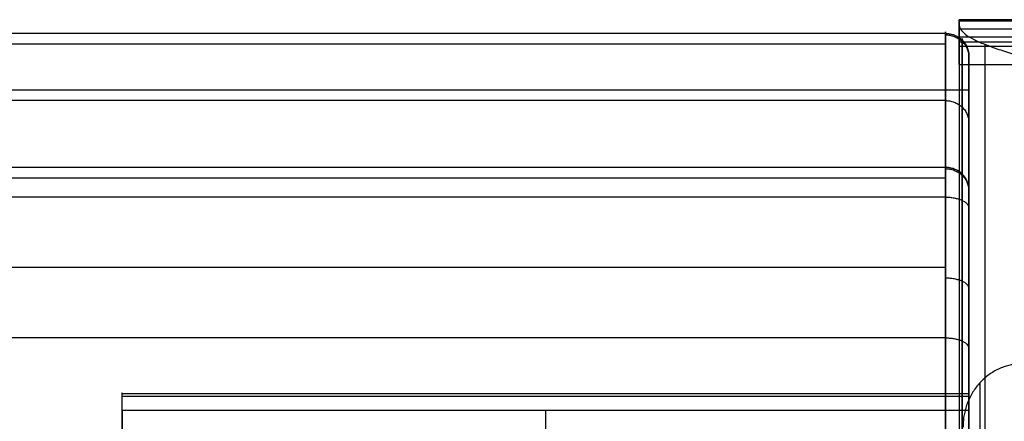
# Model space of a CAD drawing. Header units: millimetres. Extents: x -2518 to 1282, y -1102 to -49.
# Tile 129 of 154: x 68 to 236, y -118 to -49. Entities that reach past the tile are written whole.
import ezdxf

# ---------------------------------------------------------------- set-up
doc = ezdxf.new("R2010")
doc.units = ezdxf.units.MM
for name, color, linetype, true_color in [('Patt 1$Calque 24', 7, 'Continuous', 0xff000d), ('Patt 1$SOLIDE', 7, 'Continuous', 0x0070ff), ('patt2$Calque 20', 7, 'Continuous', 0xf24ad7), ('patt2$SOLIDEE', 7, 'Continuous', 0x3100ff)]:
    doc.layers.add(name, color=color, linetype=linetype, true_color=true_color)

msp = doc.modelspace()

# ---------------------------------------------------------------- linework, layer by layer
at = {"layer": 'Patt 1$Calque 24'}
for points, weights, degree, knots in [([(85.24, -116.34, -355.51), (85.24, -114.83, -355.51), (85.24, -113.93, -354.3), (85.24, -113.03, -353.09), (85.24, -113.46, -351.65)], [1, 0.893797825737, 1, 0.893797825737, 1], 2, [187.105039, 187.105039, 187.105039, 189.895357, 189.895357, 192.685675, 192.685675, 192.685675]), ([(230.24, -113.46, -351.65), (230.24, -113.19, -352.58), (230.24, -113.35, -353.53), (230.24, -113.93, -354.3), (230.24, -114.51, -355.07), (230.24, -115.37, -355.51), (230.24, -116.34, -355.51)], [1, 0.929198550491, 0.929198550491, 1, 0.929198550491, 0.929198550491, 1], 3, [-192.685675, -192.685675, -192.685675, -192.685675, -189.895357, -189.895357, -189.895357, -187.105039, -187.105039, -187.105039, -187.105039])]:
    msp.add_rational_spline(points, weights, degree=degree, knots=knots, dxfattribs=at)
for points, degree in [([(230.24, -113.46, -351.65), (157.74, -113.46, -351.65), (85.24, -113.46, -351.65)], 2), ([(85.24, -152.9, -254.51), (85.24, -144.36, -275.55), (85.24, -131.84, -306.38), (85.24, -113.46, -351.65)], 3), ([(230.24, -113.93, -354.3), (157.74, -113.93, -354.3), (85.24, -113.93, -354.3)], 2), ([(230.24, -116.34, -355.51), (157.74, -116.34, -355.51), (85.24, -116.34, -355.51)], 2), ([(85.24, -116.34, -355.51), (85.24, -149.77, -355.51), (85.24, -183.2, -355.51)], 2), ([(157.74, -116.34, -355.51), (157.74, -138.62, -355.51), (157.74, -160.91, -355.51), (157.74, -183.2, -355.51)], 3), ([(230.24, -116.34, -355.51), (230.24, -177.74, -355.51), (230.24, -239.14, -355.51), (230.24, -300.54, -355.51)], 3)]:
    msp.add_open_spline(points, degree=degree, dxfattribs=at)
msp.add_open_spline([(230.24, -173.6, -204.51), (230.24, -172.9, -205.49), (230.24, -172.07, -207.3), (230.24, -169.93, -212.57), (230.24, -113.46, -351.65)], degree=3, knots=[58.634574, 58.634574, 58.634574, 58.634574, 110.766043, 166.149065, 166.149065, 166.149065, 166.149065], dxfattribs=at)
at = {"layer": 'Patt 1$SOLIDE'}
msp.add_line((230.24, -222.47, 344.73), (230.24, -61.42, 344.73), dxfattribs=at)
at = {"layer": 'Patt 1$SOLIDE', "extrusion": (-1, 0, 0)}
for centre, radius, start, end in [((61.42, 338.73, -226.24), 10, 90, 193.7653), ((61.42, 338.73, -229.07), 8.83, 90, 193.4004), ((61.42, 338.73, -230.24), 6, 89.9971, 192.1644), ((84.39, 271.28, -229.07), 8.83, 193.4344, 242.5304), ((84.39, 271.28, -230.24), 6, 192.2862, 242.5311)]:
    msp.add_arc(centre, radius, start, end, dxfattribs=at)
at = {"layer": 'Patt 1$SOLIDE'}
for points in [[(226.24, -51.71, 336.35), (-194.76, -51.71, 336.35), (-615.76, -51.71, 336.35)], [(226.24, -51.71, 336.35), (226.24, -63.19, 302.62), (226.24, -74.67, 268.9)], [(226.24, -53.55, 344.9), (-194.76, -53.55, 344.9), (-615.76, -53.55, 344.9)], [(229.07, -52.83, 336.69), (229.07, -64.31, 302.96), (229.07, -75.8, 269.23)], [(230.24, -55.55, 337.47), (230.24, -67.04, 303.73), (230.24, -78.52, 270)], [(226.24, -61.42, 348.73), (-194.76, -61.42, 348.73), (-615.76, -61.42, 348.73)], [(226.24, -222.47, 348.73), (226.24, -141.95, 348.73), (226.24, -61.42, 348.73)], [(229.07, -222.47, 347.56), (229.07, -141.95, 347.56), (229.07, -61.42, 347.56)], [(226.24, -63.19, 302.62), (-194.76, -63.19, 302.62), (-615.76, -63.19, 302.62)], [(226.24, -74.67, 268.9), (-194.76, -74.67, 268.9), (-615.76, -74.67, 268.9)], [(226.24, -76.52, 265.1), (-194.76, -76.52, 265.1), (-615.76, -76.52, 265.1)], [(226.24, -79.77, 262.4), (-194.76, -79.77, 262.4), (-615.76, -79.77, 262.4)], [(226.24, -79.77, 262.4), (226.24, -91.83, 256.13), (226.24, -103.89, 249.87)], [(229.07, -80.31, 263.44), (229.07, -92.37, 257.18), (229.07, -104.42, 250.91)], [(230.24, -81.62, 265.95), (230.24, -93.67, 259.69), (230.24, -105.71, 253.43)], [(226.24, -91.83, 256.13), (-194.76, -91.83, 256.13), (-615.76, -91.83, 256.13)], [(226.24, -103.89, 249.87), (-194.76, -103.89, 249.87), (-615.76, -103.89, 249.87)]]:
    msp.add_open_spline(points, degree=2, dxfattribs=at)
for points, knots in [([(226.24, -51.71, 336.35), (226.46, -51.71, 336.35), (226.91, -51.74, 336.36), (227.57, -51.9, 336.41), (228.22, -52.18, 336.49), (228.82, -52.58, 336.61), (229.34, -53.08, 336.76), (229.75, -53.65, 336.93), (230.04, -54.28, 337.11), (230.21, -54.92, 337.29), (230.24, -55.34, 337.41), (230.24, -55.55, 337.47)], [0, 0, 0, 0, 0.647554, 1.330635, 2.041607, 2.770486, 3.505639, 4.23482, 4.946366, 5.630242, 6.278737, 6.278737, 6.278737, 6.278737]), ([(230.24, -78.52, 270), (230.24, -78.32, 269.94), (230.21, -77.89, 269.82), (230.04, -77.25, 269.64), (229.75, -76.62, 269.46), (229.34, -76.05, 269.3), (228.82, -75.55, 269.15), (228.22, -75.15, 269.04), (227.57, -74.87, 268.95), (226.91, -74.71, 268.91), (226.46, -74.67, 268.9), (226.24, -74.67, 268.9)], [-6.279142, -6.279142, -6.279142, -6.279142, -5.630607, -4.94667, -4.235047, -3.505787, -2.770568, -2.041642, -1.330645, -0.647555, 0, 0, 0, 0]), ([(226.24, -103.89, 249.87), (226.46, -103.89, 249.87), (226.91, -103.91, 249.9), (227.57, -103.98, 250.05), (228.22, -104.12, 250.31), (228.82, -104.3, 250.67), (229.34, -104.54, 251.14), (229.75, -104.81, 251.67), (230.04, -105.11, 252.25), (230.21, -105.41, 252.84), (230.24, -105.61, 253.24), (230.24, -105.71, 253.43)], [0, 0, 0, 0, 0.647551, 1.330604, 2.041488, 2.770183, 3.505018, 4.233722, 4.944621, 5.627693, 6.275045, 6.275045, 6.275045, 6.275045]), ([(230.24, -105.71, 253.43), (230.24, -115.56, 248.51), (230.24, -132.6, 233.59), (230.24, -139.63, 212.05), (230.24, -140.05, 201.21)], [0.02834, 0.02834, 0.02834, 0.02834, 33.078934, 65.59512, 65.59512, 65.59512, 65.59512])]:
    msp.add_open_spline(points, degree=3, knots=knots, dxfattribs=at)
for points, weights in [([(226.24, -51.96, 341.99), (230.24, -51.96, 341.99), (230.24, -55.75, 340.69)], [1, 0.707106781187, 1]), ([(230.24, -61.42, 344.73), (230.24, -61.42, 348.73), (226.24, -61.42, 348.73)], [1, 0.707106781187, 1]), ([(226.24, -63.22, 302.53), (230.24, -63.22, 302.53), (230.24, -67.01, 303.82)], [1, 0.707106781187, 1]), ([(226.24, -74.67, 268.9), (226.24, -75.75, 264.5), (226.24, -79.77, 262.4)], [1, 0.910809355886, 1]), ([(226.24, -74.89, 268.14), (230.24, -74.89, 268.14), (230.24, -78.69, 269.39)], [1, 0.707106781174, 1]), ([(226.24, -79.77, 262.4), (230.24, -79.77, 262.4), (230.24, -81.62, 265.95)], [1, 0.707106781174, 1]), ([(226.24, -93.61, 255.21), (230.24, -93.61, 255.21), (230.24, -95.45, 258.76)], [1, 0.707106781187, 1]), ([(226.24, -103.89, 249.87), (226.24, -134.72, 234.39), (226.24, -136.06, 200.92)], [1, 0.872810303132, 1]), ([(226.24, -103.89, 249.87), (226.27, -103.89, 249.87), (226.3, -103.89, 249.87)], [1, 0.997304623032, 0.994658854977])]:
    msp.add_rational_spline(points, weights, degree=2, dxfattribs=at)
msp.add_rational_spline([(229.07, -104.42, 250.91), (229.07, -113.85, 246.2), (229.07, -130.15, 231.93), (229.07, -136.84, 211.37), (229.07, -137.23, 201.01)], [0.853553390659, 0.853553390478, 0.853553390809, 0.853553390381, 0.853553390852], degree=3, knots=[0.007483, 0.007483, 0.007483, 0.007483, 33.078934, 65.684249, 65.684249, 65.684249, 65.684249], dxfattribs=at)
at = {"layer": 'patt2$Calque 20'}
msp.add_open_spline([(239.24, -108.37, -350.54), (238.96, -108.37, -350.54), (238.38, -108.39, -350.53), (237.52, -108.51, -350.53), (236.64, -108.73, -350.53), (235.76, -109.03, -350.52), (234.9, -109.42, -350.52), (234.06, -109.92, -350.52), (233.26, -110.5, -350.51), (232.51, -111.17, -350.51), (231.82, -111.91, -350.51), (231.2, -112.72, -350.51), (230.66, -113.59, -350.5), (230.21, -114.49, -350.5), (229.84, -115.43, -350.5), (229.57, -116.37, -350.5), (229.37, -117.32, -350.5), (229.26, -118.25, -350.5), (229.24, -118.87, -350.5), (229.24, -119.18, -350.5)], degree=3, knots=[-16.342125, -16.342125, -16.342125, -16.342125, -15.496121, -14.621962, -13.720618, -12.793513, -11.842596, -10.870409, -9.880128, -8.875564, -7.861117, -6.841678, -5.822474, -4.808892, -3.806267, -2.819691, -1.85383, -0.912786, 0, 0, 0, 0], dxfattribs=at)
msp.add_open_spline([(232.1, -171.45, -202.93), (232.13, -141.49, -276.72), (232.17, -111.54, -350.51)], degree=2, dxfattribs=at)
at = {"layer": 'patt2$SOLIDEE'}
for points, degree in [([(1277.73, -49.35, 340.63), (753.15, -49.36, 340.63), (228.57, -49.37, 340.63)], 2), ([(1097.38, -49.36, 350.56), (662.97, -49.36, 350.56), (228.57, -49.37, 350.56)], 2), ([(1095.14, -49.36, 343.15), (661.86, -49.36, 343.15), (228.57, -49.37, 343.15)], 2), ([(228.57, -49.37, 348.9), (662.72, -49.36, 348.9), (1096.87, -49.36, 348.9)], 2), ([(228.57, -49.37, 350.56), (228.57, -49.37, 349.73), (228.57, -49.37, 348.9)], 2), ([(228.57, -49.37, 350.56), (228.57, -53.21, 350.56), (228.57, -57.05, 350.56)], 2), ([(228.57, -49.37, 338.11), (232.57, -49.37, 338.11), (236.57, -49.37, 338.11)], 2), ([(228.57, -57.05, 350.56), (228.57, -53.21, 349.73), (228.57, -49.37, 348.9)], 2), ([(228.57, -49.37, 343.15), (228.57, -49.37, 340.63), (228.57, -49.37, 338.11)], 2), ([(228.57, -49.55, 343.73), (752.89, -49.54, 343.73), (1277.2, -49.53, 343.73)], 2), ([(228.57, -50.1, 335.56), (228.57, -52.9, 335.56), (228.57, -55.7, 335.56), (228.57, -58.5, 335.56)], 3), ([(228.57, -50.92, 346.47), (752.2, -50.91, 346.47), (1275.83, -50.9, 346.47)], 2), ([(228.57, -52.29, 348.04), (751.51, -52.28, 348.04), (1274.46, -52.27, 348.04)], 2), ([(1278.57, -53.19, 349.73), (753.57, -53.2, 349.73), (228.57, -53.21, 349.73)], 2), ([(228.57, -53.92, 349.19), (750.7, -53.91, 349.19), (1272.83, -53.9, 349.19)], 2), ([(232.97, -53.57, 346.17), (232.97, -110.82, 346.17), (232.97, -168.08, 346.17), (232.97, -225.33, 346.17)], 3), ([(228.57, -57.05, 350.56), (236.07, -57.05, 350.56), (243.57, -57.05, 350.56)], 2), ([(228.57, -58.5, 335.56), (228.57, -111.75, 335.56), (228.57, -164.99, 335.56), (228.57, -218.23, 335.56)], 3)]:
    msp.add_open_spline(points, degree=degree, dxfattribs=at)
for points, knots in [([(228.57, -49.37, 343.15), (228.57, -49.42, 343.35), (228.57, -49.81, 344.58), (228.57, -50.98, 346.74), (228.57, -52.25, 348.09), (228.57, -53.76, 349.18), (228.57, -55.41, 349.95), (228.57, -57.05, 350.56)], [481.869298, 481.869298, 481.869298, 481.869298, 486.619907, 512.231481, 537.843055, 563.454629, 589.066204, 589.066204, 589.066204, 589.066204]), ([(228.57, -50.1, 335.56), (228.57, -50.39, 336.45), (228.65, -50.68, 337.36), (228.99, -51.26, 339.22), (229.26, -51.55, 340.16), (229.99, -52.13, 342.01), (230.46, -52.42, 342.91), (231.58, -52.99, 344.63), (232.23, -53.28, 345.44), (233.7, -53.86, 346.9), (234.51, -54.15, 347.56), (236.22, -54.73, 348.68), (237.13, -55.02, 349.14), (238.97, -55.6, 349.88), (239.91, -55.89, 350.14), (241.77, -56.47, 350.49), (242.69, -56.76, 350.56), (243.57, -57.05, 350.56)], [0, 0, 0, 0, 0.87722, 0.87722, 1.754439, 1.754439, 2.631659, 2.631659, 3.508878, 3.508878, 4.386098, 4.386098, 5.263317, 5.263317, 6.140537, 6.140537, 7.017757, 7.017757, 7.017757, 7.017757]), ([(228.57, -58.5, 335.56), (228.57, -58.58, 335.32), (228.57, -58.9, 334.37), (228.57, -59.68, 332.02), (228.57, -60.77, 328.8), (228.57, -65.44, 315.1), (228.57, -70.86, 299.2), (228.57, -76.28, 283.28), (228.57, -78.15, 277.78), (228.57, -78.9, 275.61), (228.57, -79.38, 274.32), (228.57, -79.67, 273.61), (228.57, -79.92, 273.03), (228.57, -80.13, 272.61), (228.57, -80.27, 272.35), (228.57, -80.37, 272.19), (228.57, -80.42, 272.12), (228.57, -80.46, 272.07), (228.57, -80.48, 272.05), (228.57, -80.49, 272.03), (228.57, -80.5, 272.02), (228.57, -80.51, 272.01), (228.57, -80.52, 272), (228.57, -80.54, 271.98), (228.57, -80.57, 271.96), (228.57, -80.6, 271.93), (228.57, -80.65, 271.88), (228.57, -80.72, 271.83), (228.57, -80.82, 271.75), (228.57, -80.93, 271.67), (228.57, -81.13, 271.53), (228.57, -81.36, 271.37), (228.57, -81.62, 271.21), (228.57, -81.87, 271.05), (228.57, -82.14, 270.89), (228.57, -82.58, 270.62), (228.57, -83.17, 270.27), (228.57, -84.3, 269.64), (228.57, -85.68, 268.88), (228.57, -87.31, 268.01), (228.57, -89.13, 267.05), (228.57, -91.26, 265.94), (228.57, -94.53, 264.24), (228.57, -98.55, 262.15), (228.57, -103.19, 259.69), (228.57, -107.46, 257.32), (228.57, -110.75, 255.31), (228.57, -113.16, 253.7), (228.57, -115.51, 252.02), (228.57, -118.43, 249.68), (228.57, -121.89, 246.4), (228.57, -125.3, 242.66), (228.57, -128.02, 239.32), (228.57, -130.06, 236.55), (228.57, -131.86, 233.91), (228.57, -133.79, 230.69), (228.57, -135.66, 226.93), (228.57, -137.19, 223.27), (228.57, -138.25, 220.31), (228.57, -138.96, 218.01), (228.57, -139.49, 216.1), (228.57, -140.04, 213.73), (228.57, -140.39, 211.73), (228.57, -140.58, 210.47), (228.57, -140.64, 210.11), (228.57, -140.71, 209.59), (228.57, -140.79, 208.92), (228.57, -140.89, 208.1), (228.57, -140.99, 207.17), (228.57, -141.12, 206.08), (228.57, -141.28, 204.62), (228.57, -141.46, 202.95), (228.57, -142.07, 197.41), (228.57, -143.86, 180.84), (228.57, -146.82, 153.22), (228.57, -155, 76.89), (228.57, -167.43, -39.4), (228.57, -178.63, -144.01), (228.57, -184.15, -195.64)], [5.245713, 5.245713, 5.245713, 5.245713, 6.022017, 8.235511, 12.686572, 16.211924, 51.665423, 63.086293, 66.666348, 69.094035, 69.974609, 70.771529, 71.414904, 71.850832, 72.193286, 72.303149, 72.413012, 72.448508, 72.484005, 72.502006, 72.520007, 72.532312, 72.544617, 72.570732, 72.596847, 72.651364, 72.705882, 72.808855, 72.911828, 73.070958, 73.230088, 73.640823, 73.903297, 74.165771, 74.509534, 74.853297, 75.714424, 76.57555, 78.728028, 80.4308, 82.133572, 84.886697, 87.639821, 93.204359, 98.4804, 103.377043, 107.862593, 110.038631, 112.091605, 116.496562, 121.251473, 126.408237, 131.676976, 134.168215, 136.7021, 141.262433, 145.424679, 149.307645, 153.143559, 154.844823, 156.535315, 159.100682, 162.132179, 162.618272, 162.926986, 163.2357, 164.180629, 164.953908, 165.727188, 166.979833, 168.232478, 170.137487, 172.042495, 184.92836, 220.155011, 255.381662, 415.225601, 570.999538, 570.999538, 570.999538, 570.999538])]:
    msp.add_open_spline(points, degree=3, knots=knots, dxfattribs=at)

doc.saveas('drawing.dxf')
